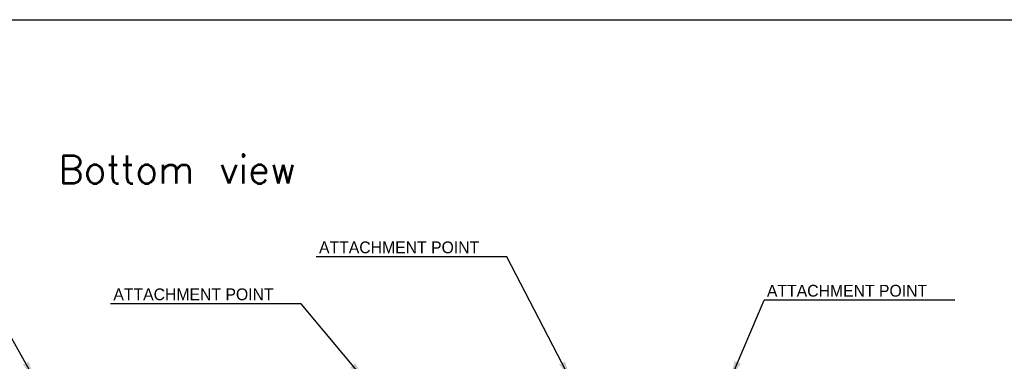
# Model space of a CAD drawing. Header units: millimetres. Extents: x 0 to 39025, y 0 to 11880.
# Tile 36 of 64: x 31025 to 34367, y 6686 to 7845. Entities that reach past the tile are written whole.
import ezdxf

# ---------------------------------------------------------------- set-up
doc = ezdxf.new("R2010")
doc.units = ezdxf.units.MM
doc.layers.add('ANOTACIJE', color=7, linetype='Continuous')
doc.layers.add('FORMAT', color=7, linetype='Continuous')
doc.styles.add('SLDTEXTSTYLE0', font='txt', dxfattribs={"bigfont": 'bigfont'})
doc.styles.add('SLDTEXTSTYLE1', font='txt')
doc.dimstyles.new('SLDDIMSTYLE3', dxfattribs={"dimtxt": 0.18, "dimasz": 3.414889, "dimexe": 0, "dimexo": 0.0625, "dimgap": 0, "dimtad": 0, "dimtih": 1, "dimtoh": 1, "dimdec": 0, "dimrnd": 1e-09, "dimzin": 0, "dimdsep": 46, "dimtxsty": 'Standard', "dimsah": 1, "dimcen": 0.09, "dimadec": 0, "dimazin": 0, "dimtfac": 3.414889, "dimtdec": 0, "dimtofl": 0, "dimtmove": 0, "dimatfit": 3, "dimfxl": 1, "dimfrac": 2, "dimtolj": 1, "dimtzin": 0, "dimarcsym": 0})

msp = doc.modelspace()

# ---------------------------------------------------------------- linework, layer by layer
at = {"layer": 'ANOTACIJE', "color": 0}
for p, q in [((32678.5, 7040.1), (32031.2, 7040.1)), ((34198.9, 6892.9), (33551.6, 6892.9)), ((31980.4, 6880.8), (31333.1, 6880.8))]:
    msp.add_line(p, q, dxfattribs=at)
at = {"layer": 'FORMAT', "ltscale": 27}
msp.add_line((27184, 7844.6), (35592.8, 7844.6), dxfattribs=at)

# ---------------------------------------------------------------- texts
at = {"layer": 'ANOTACIJE', "color": 0, "attachment_point": 1}
for s, insert, char_height, style in [('Bottom view', (31156.3, 7384), 95.25, 'SLDTEXTSTYLE0'), ('ATTACHMENT POINT', (32041.1, 7092.3), 40, 'SLDTEXTSTYLE1'), ('ATTACHMENT POINT', (31343, 6933), 40, 'SLDTEXTSTYLE1'), ('ATTACHMENT POINT', (33561.5, 6945.1), 40, 'SLDTEXTSTYLE1')]:
    msp.add_mtext(s, dxfattribs=dict(at, insert=insert, char_height=char_height, style=style))

# ---------------------------------------------------------------- leaders
at = {"layer": 'ANOTACIJE', "color": 7}
for points in [[(32897.4, 6619.7), (32678.5, 7040.1)], [(33435.4, 6619.7), (33551.6, 6892.9)], [(32199.2, 6619.7), (31980.4, 6880.8)], [(31078.5, 6620), (30971.5, 6812)]]:
    msp.add_leader(points, dimstyle='SLDDIMSTYLE3', override={"dimscale": 20}, dxfattribs=at)

doc.saveas('drawing.dxf')
